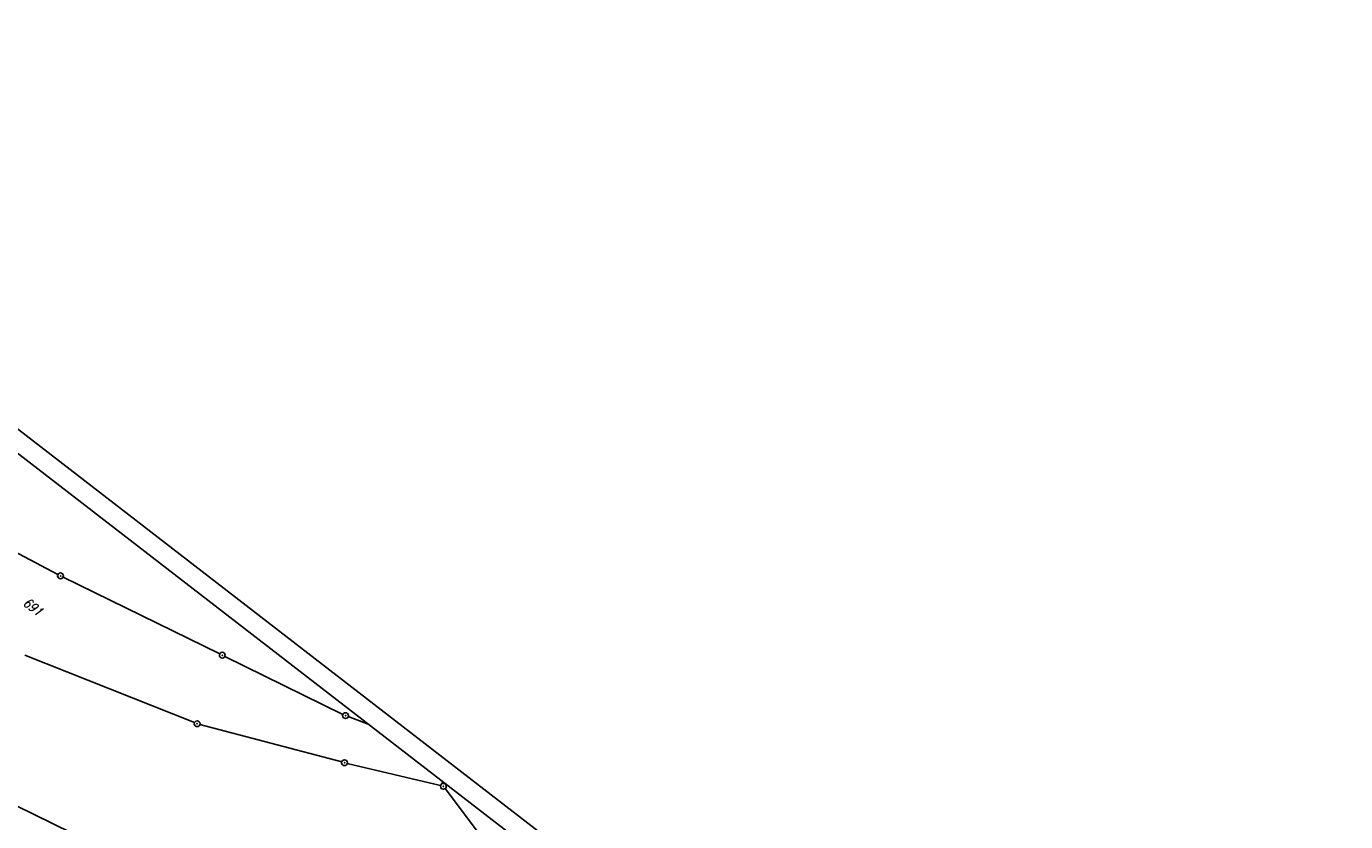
# Model space of a CAD drawing. Extents: x 449544 to 450624, y 436205 to 437134.
# Tile 97 of 114: x 449863 to 450205, y 436927 to 437134. Entities that reach past the tile are written whole.
import ezdxf

# ---------------------------------------------------------------- set-up
doc = ezdxf.new("R2010")
doc.units = 0
doc.header["$LTSCALE"] = 2
doc.header["$MEASUREMENT"] = 0
doc.linetypes.add('AUSGEZOGEN', pattern=[0])
doc.layers.get('0').update_dxf_attribs({"linetype": 'AUSGEZOGEN'})
for name, color, linetype in [('214-FLSTNR', 8, 'AUSGEZOGEN'), ('214-GRENZL', 8, 'AUSGEZOGEN'), ('214-GRENZP', 8, 'AUSGEZOGEN'), ('FBRTOP', 250, 'AUSGEZOGEN'), ('Planeinteilung', 250, 'CONTINUOUS'), ('RAHMEN', 7, 'AUSGEZOGEN')]:
    doc.layers.add(name, color=color, linetype=linetype)
doc.styles.add('ROMANS', font='romans.shx', dxfattribs={"width": 0.8})

# ---------------------------------------------------------------- blocks, each defined once
blk = doc.blocks.new('1135297')
blk.add_line((1135, 297), (0, 297))
at = {"layer": 'RAHMEN'}
blk.add_line((950, 292), (25, 292), dxfattribs=at)
blk = doc.blocks.new('GST')
at = {"color": 0}
blk.add_circle((0, 0), 0.75, dxfattribs=at)
blk.add_point((0, 0), dxfattribs=at)

msp = doc.modelspace()

# ---------------------------------------------------------------- linework, layer by layer
at = {"layer": '214-GRENZL'}
for p, q in [((449797.23, 437030.23), (449870.98, 436991.42)), ((449912.93, 436970.82), (449872.32, 436990.74)), ((449862.37, 436970.46), (449906.37, 436953)), ((449944.89, 436955.15), (449914.28, 436970.16)), ((449951.42, 436952.62), (449946.26, 436954.56)), ((449944.57, 436942.81), (449907.79, 436952.53)), ((449970.19, 436936.67), (449946.02, 436942.44)), ((449846.36, 436938.17), (449892.54, 436915.62)), ((449970.74, 436937.22), (449970.59, 436937.82)), ((449997.18, 436901.7), (449971.37, 436935.89))]:
    msp.add_line(p, q, dxfattribs=at)
at = {"layer": 'FBRTOP', "flags": 128}
msp.add_lwpolyline([(449660.73, 437017.16, -0.000053), (449674.46, 437006.56, -0.000099), (449681.82, 437000.88), (449700.1, 436986.75, -0.000246), (449710.44, 436978.75, 0.000279), (449720.77, 436970.76, 0.000745), (449729.91, 436963.71, -0.00068), (449739.93, 436956, -0.000215), (449749.51, 436948.59, 0.000221), (449759.09, 436941.19, 0.000129), (449769.29, 436933.31, -0.000214), (449779.49, 436925.44, -0.000259), (449789.41, 436917.77, 0.000272), (449799.33, 436910.1, 0.000081), (449805.09, 436905.65, 0.000034), (449819.03, 436894.89, 0.000109), (449827.23, 436888.56, 0.000079), (449838.52, 436879.86, 0.001362), (449849.37, 436871.54, -0.001569), (449858.79, 436864.32, -0.000374), (449864.82, 436859.66, 0.000168), (449878.27, 436849.25, 0.000175), (449879.68, 436848.17, 0.000017), (449894.28, 436836.89, 0.004504), (449894.92, 436836.4, 0.000884), (449898.22, 436833.96)], format="xyb", dxfattribs=at)
at = {"layer": 'FBRTOP', "const_width": 0.5, "flags": 128}
msp.add_lwpolyline([(449658.91, 437014.8, -0.000053), (449672.64, 437004.2, -0.000099), (449680, 436998.52), (449698.28, 436984.39, -0.000246), (449708.61, 436976.4, 0.000279), (449718.95, 436968.4, 0.000745), (449728.1, 436961.35, -0.00068), (449738.11, 436953.64, -0.000215), (449747.69, 436946.24, 0.000221), (449757.27, 436938.83, 0.000129), (449767.47, 436930.96, -0.000214), (449777.67, 436923.08, -0.000259), (449787.58, 436915.42, 0.000272), (449797.51, 436907.74, 0.000081), (449803.27, 436903.29, 0.000034), (449817.21, 436892.53, 0.000109), (449825.41, 436886.2, 0.000079), (449836.7, 436877.5, 0.001362), (449847.57, 436869.17, -0.001569), (449856.97, 436861.96, -0.000374), (449863, 436857.3, 0.000168), (449876.45, 436846.89, 0.000175), (449877.85, 436845.81, 0.000017), (449892.46, 436834.53, 0.004504), (449893.14, 436834.01, 0.000884), (449896.45, 436831.56, 0.000884)], format="xyb", dxfattribs=at)
at = {"layer": 'FBRTOP', "const_width": 0.5}
msp.add_lwpolyline([(449678.75, 436979.3), (449722.5, 436945.52, -0.000002), (449781.87, 436899.7, 0.000001), (449841.24, 436853.87), (449885.99, 436819.33, -0.000003)], format="xyb", dxfattribs=at)

# ---------------------------------------------------------------- block references
at = {"layer": '214-GRENZP', "rotation": 322.3368156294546}
for p in [(449871.64, 436991.07), (449913.6, 436970.49), (449945.56, 436954.82), (449907.06, 436952.72), (449945.29, 436942.61), (449970.92, 436936.49)]:
    msp.add_blockref('GST', p, dxfattribs=at)
at = {"layer": 'Planeinteilung', "linetype": 'Continuous', "rotation": 322.3369009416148}
msp.add_blockref('1135297', (449543.73, 436898.45), dxfattribs=at)

# ---------------------------------------------------------------- texts
at = {"layer": '214-FLSTNR', "style": 'ROMANS', "oblique": 15, "width": 0.8}
msp.add_text('691', height=2.5, rotation=322.3368, dxfattribs=at).set_placement((449861.68, 436983.62))

doc.saveas('drawing.dxf')
